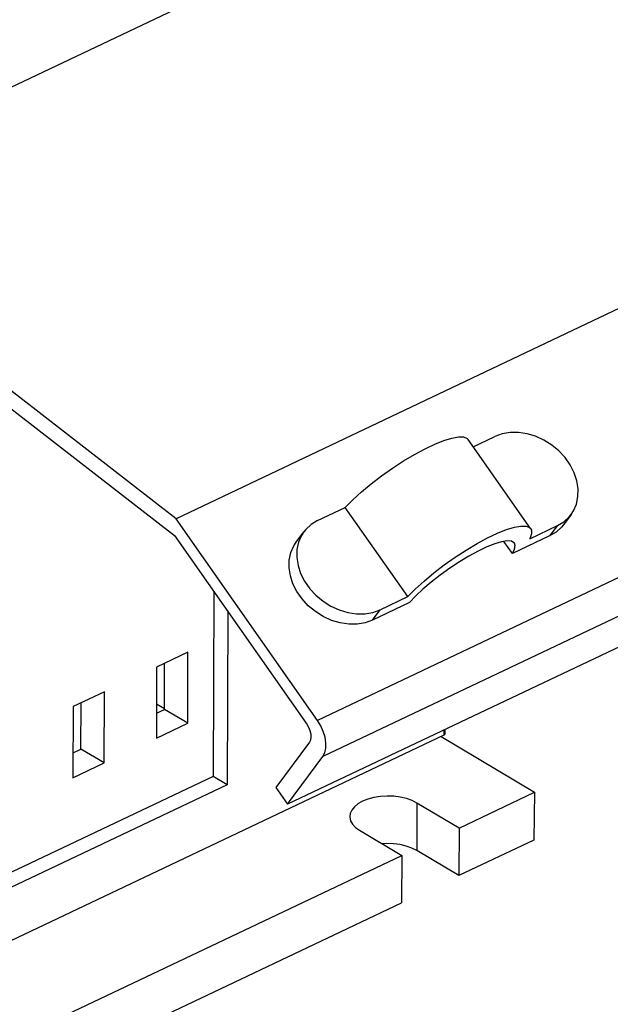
# Model space of a CAD drawing. Extents: x 0 to 594, y 0 to 420.
# Tile 29 of 41: x 554 to 563, y 82 to 97. Entities that reach past the tile are written whole.
import ezdxf

# ---------------------------------------------------------------- set-up
doc = ezdxf.new("R2010")
doc.units = 0
doc.header["$LTSCALE"] = 32.67
doc.layers.get('0').update_dxf_attribs({"linetype": 'CONTINUOUS'})

msp = doc.modelspace()

# ---------------------------------------------------------------- linework, layer by layer
at = {"color": 7, "linetype": 'CONTINUOUS'}
for p, q in [((561.242, 98.889), (550.754, 93.914)), ((568.49, 95.053), (556.575, 89.401)), ((556.575, 89.401), (550.754, 93.914)), ((550.732, 93.672), (556.553, 89.16)), ((570.082, 90.978), (558.167, 85.326)), ((561.638, 89.26), (560.746, 90.532)), ((560.818, 90.428), (561.127, 90.575)), ((558.595, 89.374), (558.99, 89.561)), ((559.883, 88.289), (558.99, 89.561)), ((558.596, 86.523), (556.575, 89.401)), ((562.216, 89.462), (562.106, 89.314)), ((561.625, 89.116), (562.02, 89.303)), ((556.553, 89.16), (558.441, 86.47)), ((558.289, 89.066), (558.399, 89.214)), ((561.91, 89.155), (561.38, 88.903)), ((561.38, 88.903), (561.258, 89.077)), ((557.114, 88.36), (557.104, 85.725)), ((559.488, 88.102), (559.883, 88.289)), ((559.908, 88.205), (559.378, 87.954)), ((557.314, 88.076), (557.305, 85.605)), ((556.745, 87.497), (556.298, 87.285)), ((556.741, 86.482), (556.745, 87.497)), ((556.298, 87.285), (556.295, 86.27)), ((556.408, 86.681), (556.41, 87.339)), ((555.554, 86.932), (555.107, 86.72)), ((555.55, 85.916), (555.554, 86.932)), ((555.107, 86.72), (555.103, 85.704)), ((555.216, 86.115), (555.219, 86.773)), ((556.408, 86.687), (556.296, 86.753)), ((556.296, 86.628), (556.408, 86.681)), ((556.741, 86.482), (556.408, 86.681)), ((556.295, 86.27), (556.741, 86.482)), ((560.397, 86.311), (540.955, 77.089)), ((560.361, 86.294), (561.696, 85.498)), ((560.414, 86.392), (560.413, 86.331)), ((558.48, 86.212), (557.999, 85.564)), ((555.104, 86.062), (555.216, 86.115)), ((555.55, 85.916), (555.216, 86.115)), ((558.167, 85.326), (558.672, 86.008)), ((555.103, 85.704), (555.55, 85.916)), ((557.104, 85.725), (550.034, 82.371)), ((557.305, 85.605), (557.104, 85.725)), ((557.305, 85.605), (550.033, 82.156)), ((557.999, 85.564), (558.167, 85.326)), ((560.616, 84.986), (561.696, 85.498)), ((561.696, 85.498), (561.683, 84.816)), ((560.616, 84.986), (560.015, 85.344)), ((559.196, 84.956), (559.797, 84.597)), ((560.616, 84.986), (560.613, 84.309)), ((561.683, 84.816), (560.613, 84.309)), ((544.232, 77.214), (559.797, 84.597)), ((559.797, 84.597), (559.794, 83.92)), ((560.613, 84.309), (560.013, 84.667)), ((544.23, 76.537), (559.794, 83.92))]:
    msp.add_line(p, q, dxfattribs=at)
at = {"color": 9, "linetype": 'CONTINUOUS'}
for p, q in [((570.511, 92.175), (558.596, 86.523)), ((570.588, 91.66), (558.672, 86.008)), ((562.02, 89.303), (561.91, 89.155)), ((559.378, 87.954), (559.488, 88.102)), ((560.397, 86.384), (560.397, 86.311)), ((560.015, 85.344), (560.013, 84.667))]:
    msp.add_line(p, q, dxfattribs=at)
at = {"color": 7, "linetype": 'CONTINUOUS'}
for points in [[(562.216, 89.462), (562.25, 89.514), (562.292, 89.61), (562.314, 89.716), (562.316, 89.827), (562.298, 89.942), (562.261, 90.057), (562.204, 90.168), (562.13, 90.273), (562.041, 90.369), (561.94, 90.453), (561.828, 90.523), (561.709, 90.577), (561.587, 90.614), (561.464, 90.633), (561.345, 90.632), (561.231, 90.613), (561.127, 90.575)], [(558.99, 89.561), (559.098, 89.67), (559.224, 89.784), (559.362, 89.899), (559.511, 90.013), (559.666, 90.123), (559.824, 90.225), (559.98, 90.318), (560.131, 90.399), (560.272, 90.466), (560.401, 90.518), (560.513, 90.552), (560.607, 90.569), (560.68, 90.568), (560.73, 90.548), (560.746, 90.532)], [(558.595, 89.374), (558.503, 89.318), (558.426, 89.247), (558.399, 89.214)], [(562.02, 89.303), (562.112, 89.358), (562.189, 89.429), (562.216, 89.462)], [(559.883, 88.289), (559.991, 88.398), (560.116, 88.512), (560.255, 88.627), (560.404, 88.741), (560.559, 88.851), (560.717, 88.953), (560.873, 89.046), (561.023, 89.127), (561.165, 89.194), (561.294, 89.246), (561.406, 89.28), (561.5, 89.297), (561.573, 89.296), (561.623, 89.276), (561.638, 89.26)], [(561.638, 89.26), (561.649, 89.239), (561.649, 89.185), (561.625, 89.116)], [(562.106, 89.314), (562.079, 89.281), (562.002, 89.21), (561.91, 89.155)], [(558.399, 89.214), (558.365, 89.162), (558.323, 89.066), (558.301, 88.96), (558.298, 88.849), (558.317, 88.734), (558.354, 88.62), (558.411, 88.509), (558.485, 88.403), (558.573, 88.308), (558.675, 88.223), (558.787, 88.153), (558.905, 88.099), (559.028, 88.062), (559.151, 88.044), (559.27, 88.044), (559.384, 88.064), (559.488, 88.102)], [(561.406, 89.053), (561.401, 89.059), (561.363, 89.08), (561.303, 89.084), (561.224, 89.072), (561.126, 89.043), (561.014, 88.999), (560.89, 88.94), (560.758, 88.869), (560.621, 88.786), (560.483, 88.695), (560.348, 88.598), (560.22, 88.498), (560.101, 88.397), (559.997, 88.299), (559.908, 88.205)], [(559.378, 87.954), (559.274, 87.916), (559.16, 87.896), (559.041, 87.896), (558.918, 87.914), (558.796, 87.951), (558.677, 88.005), (558.565, 88.075), (558.464, 88.16), (558.375, 88.256), (558.301, 88.361), (558.244, 88.472), (558.207, 88.586), (558.189, 88.701), (558.191, 88.812), (558.213, 88.918), (558.255, 89.014), (558.289, 89.066)], [(561.38, 88.903), (561.41, 88.969), (561.417, 89.021), (561.406, 89.053)], [(558.441, 86.47), (558.468, 86.425), (558.487, 86.377), (558.499, 86.329), (558.501, 86.283), (558.495, 86.243), (558.48, 86.212)], [(558.672, 86.008), (558.699, 86.06), (558.714, 86.125), (558.715, 86.2), (558.703, 86.282), (558.678, 86.365), (558.642, 86.447), (558.596, 86.523)], [(560.413, 86.331), (560.412, 86.326), (560.407, 86.318), (560.397, 86.311)], [(560.015, 85.344), (559.945, 85.379), (559.865, 85.407), (559.777, 85.428), (559.684, 85.44), (559.588, 85.443), (559.493, 85.437), (559.401, 85.422), (559.315, 85.399), (559.239, 85.369), (559.173, 85.332), (559.121, 85.289), (559.083, 85.242), (559.061, 85.193), (559.056, 85.152)], [(559.056, 85.152), (559.056, 85.142), (559.067, 85.091), (559.095, 85.042), (559.139, 84.997), (559.196, 84.956)], [(560.013, 84.667), (559.943, 84.702), (559.863, 84.73), (559.774, 84.75), (559.681, 84.762), (559.585, 84.765), (559.522, 84.761)]]:
    msp.add_lwpolyline(points, dxfattribs=at)

doc.saveas('drawing.dxf')
